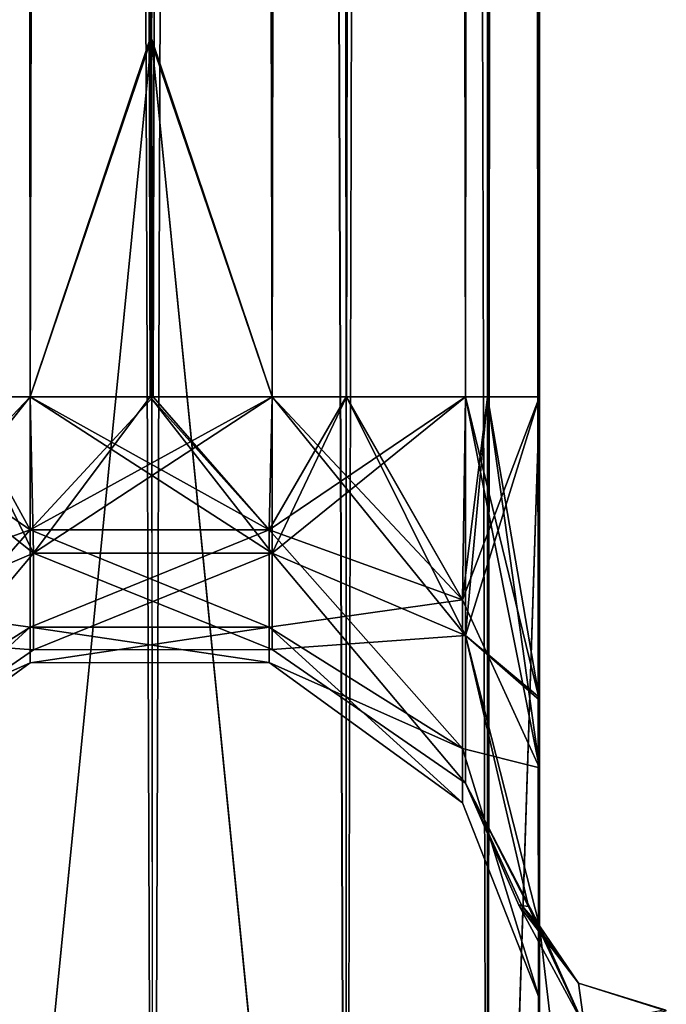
# Model space of a CAD drawing. Extents: x -23 to 700, y -1799 to -1.
# Tile 23 of 251: x 65 to 86, y -1748 to -1716. Entities that reach past the tile are written whole.
import ezdxf

# ---------------------------------------------------------------- set-up
doc = ezdxf.new("R2010")
doc.units = 0
doc.header["$LTSCALE"] = 54.754438
for name, color, linetype in [('17', 7, 'CONTINUOUS'), ('18', 7, 'CONTINUOUS'), ('19', 7, 'CONTINUOUS'), ('23', 7, 'CONTINUOUS'), ('24', 7, 'CONTINUOUS'), ('25', 7, 'CONTINUOUS'), ('27', 7, 'CONTINUOUS'), ('28', 7, 'CONTINUOUS'), ('43', 7, 'CONTINUOUS'), ('44', 7, 'CONTINUOUS'), ('48', 7, 'CONTINUOUS'), ('49', 7, 'CONTINUOUS'), ('58', 7, 'CONTINUOUS'), ('60', 7, 'CONTINUOUS'), ('9', 7, 'CONTINUOUS')]:
    doc.layers.add(name, color=color, linetype=linetype)

msp = doc.modelspace()

# ---------------------------------------------------------------- linework, layer by layer
at = {"layer": '17', "linetype": 'CONTINUOUS'}
for points in [[(62.697, -1780, 72.323), (69.05, -1780, 74), (62.697, -20, 72.323), (62.697, -1780, 72.323)], [(69.05, -1780, 74), (69, -1716.55, 74), (62.697, -20, 72.323), (69.05, -1780, 74)], [(69, -1716.55, 74), (69, -83.45, 74), (62.697, -20, 72.323), (69, -1716.55, 74)], [(65.072, -1728.15, 49.617), (62.697, -1728.15, 50.677), (65.095, -71.85, 49.609), (65.072, -1728.15, 49.617)], [(65.095, -71.85, 49.609), (62.697, -1728.15, 50.677), (62.697, -71.85, 50.677), (65.095, -71.85, 49.609)], [(69, -83.45, 49), (65.072, -1728.15, 49.617), (65.095, -71.85, 49.609), (69, -83.45, 49)], [(65.072, -1728.15, 49.617), (69, -83.45, 49), (69, -1716.55, 49), (65.072, -1728.15, 49.617)], [(69.05, -1728.15, 49), (65.072, -1728.15, 49.617), (69, -1716.55, 49), (69.05, -1728.15, 49)]]:
    msp.add_3dface(points, dxfattribs=at)
at = {"layer": '18', "linetype": 'CONTINUOUS'}
for points in [[(69, -83.45, -74), (62.697, -1780, -72.323), (69.05, -20, -74), (69, -83.45, -74)], [(69.05, -20, -74), (62.697, -1780, -72.323), (62.697, -20, -72.323), (69.05, -20, -74)], [(62.697, -1728.15, -50.677), (65.072, -1728.15, -49.617), (62.697, -71.85, -50.677), (62.697, -1728.15, -50.677)], [(65.072, -1728.15, -49.617), (65.095, -71.85, -49.609), (62.697, -71.85, -50.677), (65.072, -1728.15, -49.617)], [(65.072, -1728.15, -49.617), (69, -1716.55, -49), (65.095, -71.85, -49.609), (65.072, -1728.15, -49.617)], [(69, -1716.55, -49), (69, -83.45, -49), (65.095, -71.85, -49.609), (69, -1716.55, -49)], [(62.697, -1780, -72.323), (69, -83.45, -74), (69, -1716.55, -74), (62.697, -1780, -72.323)], [(69.05, -1780, -74), (62.697, -1780, -72.323), (69, -1716.55, -74), (69.05, -1780, -74)], [(65.072, -1728.15, -49.617), (69.05, -1728.15, -49), (69, -1716.55, -49), (65.072, -1728.15, -49.617)]]:
    msp.add_3dface(points, dxfattribs=at)
at = {"layer": '19', "linetype": 'CONTINUOUS'}
for points in [[(69.05, -1780, -74), (69, -1716.55, -74), (75.3, -20, -72.325), (69.05, -1780, -74)], [(69, -1716.55, -74), (69, -83.45, -74), (75.3, -20, -72.325), (69, -1716.55, -74)], [(75.3, -1780, -72.325), (69.05, -1780, -74), (75.3, -20, -72.325), (75.3, -1780, -72.325)], [(79.875, -1780, -67.75), (75.3, -1780, -72.325), (79.875, -20, -67.75), (79.875, -1780, -67.75)], [(79.875, -20, -67.75), (75.3, -1780, -72.325), (75.3, -20, -72.325), (79.875, -20, -67.75)], [(81.55, -20, -61.5), (81.55, -71.85, -61.5), (79.875, -1780, -67.75), (81.55, -20, -61.5)], [(81.55, -20, -61.5), (79.875, -1780, -67.75), (79.875, -20, -67.75), (81.55, -20, -61.5)], [(69, -83.45, -49), (72.905, -1728.15, -49.609), (69.05, -71.85, -49), (69, -83.45, -49)], [(69.05, -71.85, -49), (72.905, -1728.15, -49.609), (72.928, -71.85, -49.617), (69.05, -71.85, -49)], [(72.905, -1728.15, -49.609), (75.3, -1728.15, -50.675), (72.928, -71.85, -49.617), (72.905, -1728.15, -49.609)], [(72.928, -71.85, -49.617), (75.3, -1728.15, -50.675), (75.3, -71.85, -50.675), (72.928, -71.85, -49.617)], [(75.3, -1728.15, -50.675), (79.163, -1728.15, -54.153), (75.3, -71.85, -50.675), (75.3, -1728.15, -50.675)], [(75.3, -71.85, -50.675), (79.163, -1728.15, -54.153), (79.177, -71.85, -54.172), (75.3, -71.85, -50.675)], [(79.163, -1728.15, -54.153), (79.875, -1728.15, -55.25), (79.177, -71.85, -54.172), (79.163, -1728.15, -54.153)], [(79.177, -71.85, -54.172), (79.875, -1728.15, -55.25), (79.875, -71.85, -55.25), (79.177, -71.85, -54.172)], [(81.55, -71.85, -61.5), (81.55, -1728.15, -61.5), (79.875, -1780, -67.75), (81.55, -71.85, -61.5)], [(81.55, -1728.15, -61.5), (81.55, -71.85, -61.5), (79.875, -71.85, -55.25), (81.55, -1728.15, -61.5)], [(79.875, -1728.15, -55.25), (81.55, -1728.15, -61.5), (79.875, -71.85, -55.25), (79.875, -1728.15, -55.25)], [(69, -1716.55, -49), (72.905, -1728.15, -49.609), (69, -83.45, -49), (69, -1716.55, -49)], [(69.05, -1728.15, -49), (72.905, -1728.15, -49.609), (69, -1716.55, -49), (69.05, -1728.15, -49)], [(81.55, -1728.15, -61.5), (81.55, -1780, -61.5), (79.875, -1780, -67.75), (81.55, -1728.15, -61.5)]]:
    msp.add_3dface(points, dxfattribs=at)
at = {"layer": '23', "linetype": 'CONTINUOUS'}
for points in [[(69, -83.45, 74), (75.3, -1780, 72.325), (69.05, -20, 74), (69, -83.45, 74)], [(69.05, -20, 74), (75.3, -1780, 72.325), (75.3, -20, 72.325), (69.05, -20, 74)], [(75.3, -1780, 72.325), (79.875, -1780, 67.75), (75.3, -20, 72.325), (75.3, -1780, 72.325)], [(75.3, -20, 72.325), (79.875, -1780, 67.75), (79.875, -20, 67.75), (75.3, -20, 72.325)], [(81.55, -1728.15, 61.5), (81.55, -71.85, 61.5), (79.875, -20, 67.75), (81.55, -1728.15, 61.5)], [(81.55, -1780, 61.5), (81.55, -1728.15, 61.5), (79.875, -20, 67.75), (81.55, -1780, 61.5)], [(79.875, -1780, 67.75), (81.55, -1780, 61.5), (79.875, -20, 67.75), (79.875, -1780, 67.75)], [(69.05, -1728.15, 49), (69, -1716.55, 49), (72.928, -71.85, 49.617), (69.05, -1728.15, 49)], [(69, -1716.55, 49), (69, -83.45, 49), (72.928, -71.85, 49.617), (69, -1716.55, 49)], [(72.905, -1728.15, 49.609), (69.05, -1728.15, 49), (72.928, -71.85, 49.617), (72.905, -1728.15, 49.609)], [(75.3, -1728.15, 50.675), (72.905, -1728.15, 49.609), (75.3, -71.85, 50.675), (75.3, -1728.15, 50.675)], [(75.3, -71.85, 50.675), (72.905, -1728.15, 49.609), (72.928, -71.85, 49.617), (75.3, -71.85, 50.675)], [(79.163, -1728.15, 54.153), (75.3, -1728.15, 50.675), (79.177, -71.85, 54.172), (79.163, -1728.15, 54.153)], [(79.177, -71.85, 54.172), (75.3, -1728.15, 50.675), (75.3, -71.85, 50.675), (79.177, -71.85, 54.172)], [(79.875, -1728.15, 55.25), (79.163, -1728.15, 54.153), (79.875, -71.85, 55.25), (79.875, -1728.15, 55.25)], [(79.875, -71.85, 55.25), (79.163, -1728.15, 54.153), (79.177, -71.85, 54.172), (79.875, -71.85, 55.25)], [(81.55, -71.85, 61.5), (81.55, -1728.15, 61.5), (79.875, -1728.15, 55.25), (81.55, -71.85, 61.5)], [(81.55, -71.85, 61.5), (79.875, -1728.15, 55.25), (79.875, -71.85, 55.25), (81.55, -71.85, 61.5)], [(69, -1716.55, 74), (75.3, -1780, 72.325), (69, -83.45, 74), (69, -1716.55, 74)], [(69.05, -1780, 74), (75.3, -1780, 72.325), (69, -1716.55, 74), (69.05, -1780, 74)]]:
    msp.add_3dface(points, dxfattribs=at)
at = {"layer": '24', "linetype": 'CONTINUOUS'}
for points in [[(65.095, -71.85, -32.391), (62.7, -1728.15, -31.325), (62.697, -71.85, -31.323), (65.095, -71.85, -32.391)], [(62.7, -1728.15, -9.675), (65.072, -1728.15, -8.617), (62.7, -71.85, -9.675), (62.7, -1728.15, -9.675)], [(65.072, -1728.15, -8.617), (65.095, -71.85, -8.609), (62.7, -71.85, -9.675), (65.072, -1728.15, -8.617)], [(65.072, -1728.15, -32.383), (62.7, -1728.15, -31.325), (65.095, -71.85, -32.391), (65.072, -1728.15, -32.383)], [(65.072, -1728.15, -8.617), (68.95, -1728.15, -8), (65.095, -71.85, -8.609), (65.072, -1728.15, -8.617)], [(65.072, -1728.15, -32.383), (65.095, -71.85, -32.391), (68.95, -1716.55, -33), (65.072, -1728.15, -32.383)], [(68.95, -1728.15, -8), (68.95, -1716.55, -8), (65.095, -71.85, -8.609), (68.95, -1728.15, -8)], [(65.095, -71.85, -32.391), (69, -83.45, -33), (68.95, -1716.55, -33), (65.095, -71.85, -32.391)], [(68.95, -1716.55, -8), (68.95, -83.45, -8), (65.095, -71.85, -8.609), (68.95, -1716.55, -8)], [(68.95, -1728.15, -33), (65.072, -1728.15, -32.383), (68.95, -1716.55, -33), (68.95, -1728.15, -33)]]:
    msp.add_3dface(points, dxfattribs=at)
at = {"layer": '25', "linetype": 'CONTINUOUS'}
for points in [[(62.697, -1728.15, 31.323), (65.072, -1728.15, 32.383), (62.7, -71.85, 31.325), (62.697, -1728.15, 31.323)], [(65.072, -1728.15, 8.617), (62.7, -1728.15, 9.675), (65.095, -71.85, 8.609), (65.072, -1728.15, 8.617)], [(62.7, -1728.15, 9.675), (62.7, -71.85, 9.675), (65.095, -71.85, 8.609), (62.7, -1728.15, 9.675)], [(65.072, -1728.15, 32.383), (65.095, -71.85, 32.391), (62.7, -71.85, 31.325), (65.072, -1728.15, 32.383)], [(68.95, -83.45, 8), (65.072, -1728.15, 8.617), (68.95, -71.85, 8), (68.95, -83.45, 8)], [(68.95, -71.85, 8), (65.072, -1728.15, 8.617), (65.095, -71.85, 8.609), (68.95, -71.85, 8)], [(65.072, -1728.15, 32.383), (68.95, -83.45, 33), (65.095, -71.85, 32.391), (65.072, -1728.15, 32.383)], [(65.072, -1728.15, 8.617), (68.95, -83.45, 8), (68.95, -1716.55, 8), (65.072, -1728.15, 8.617)], [(65.072, -1728.15, 32.383), (69, -1716.55, 33), (68.95, -83.45, 33), (65.072, -1728.15, 32.383)], [(68.95, -1728.15, 8), (65.072, -1728.15, 8.617), (68.95, -1716.55, 8), (68.95, -1728.15, 8)], [(65.072, -1728.15, 32.383), (69.05, -1728.15, 33), (69, -1716.55, 33), (65.072, -1728.15, 32.383)]]:
    msp.add_3dface(points, dxfattribs=at)
at = {"layer": '27', "linetype": 'CONTINUOUS'}
for points in [[(68.95, -83.45, -8), (72.905, -1728.15, -8.609), (72.928, -71.85, -8.617), (68.95, -83.45, -8)], [(72.928, -71.85, -32.383), (72.905, -1728.15, -32.391), (69, -83.45, -33), (72.928, -71.85, -32.383)], [(72.905, -1728.15, -8.609), (75.303, -1728.15, -9.677), (72.928, -71.85, -8.617), (72.905, -1728.15, -8.609)], [(75.303, -1728.15, -31.323), (72.905, -1728.15, -32.391), (75.3, -71.85, -31.325), (75.303, -1728.15, -31.323)], [(72.905, -1728.15, -32.391), (72.928, -71.85, -32.383), (75.3, -71.85, -31.325), (72.905, -1728.15, -32.391)], [(72.928, -71.85, -8.617), (75.303, -1728.15, -9.677), (75.303, -71.85, -9.677), (72.928, -71.85, -8.617)], [(79.177, -71.85, -27.828), (75.303, -1728.15, -31.323), (75.3, -71.85, -31.325), (79.177, -71.85, -27.828)], [(75.303, -1728.15, -9.677), (79.163, -1728.15, -13.153), (75.303, -71.85, -9.677), (75.303, -1728.15, -9.677)], [(75.303, -71.85, -9.677), (79.163, -1728.15, -13.153), (79.177, -71.85, -13.172), (75.303, -71.85, -9.677)], [(79.163, -1728.15, -27.847), (75.303, -1728.15, -31.323), (79.177, -71.85, -27.828), (79.163, -1728.15, -27.847)], [(79.163, -1728.15, -13.153), (79.875, -1728.15, -14.25), (79.177, -71.85, -13.172), (79.163, -1728.15, -13.153)], [(79.875, -1728.15, -26.75), (79.163, -1728.15, -27.847), (79.875, -71.85, -26.75), (79.875, -1728.15, -26.75)], [(79.163, -1728.15, -27.847), (79.177, -71.85, -27.828), (79.875, -71.85, -26.75), (79.163, -1728.15, -27.847)], [(79.177, -71.85, -13.172), (79.875, -1728.15, -14.25), (79.875, -71.85, -14.25), (79.177, -71.85, -13.172)], [(81.55, -71.85, -20.5), (81.55, -1728.15, -20.5), (79.875, -1728.15, -26.75), (81.55, -71.85, -20.5)], [(81.55, -1728.15, -20.5), (81.55, -71.85, -20.5), (79.875, -71.85, -14.25), (81.55, -1728.15, -20.5)], [(81.55, -71.85, -20.5), (79.875, -1728.15, -26.75), (79.875, -71.85, -26.75), (81.55, -71.85, -20.5)], [(79.875, -1728.15, -14.25), (81.55, -1728.15, -20.5), (79.875, -71.85, -14.25), (79.875, -1728.15, -14.25)], [(68.95, -1716.55, -8), (72.905, -1728.15, -8.609), (68.95, -83.45, -8), (68.95, -1716.55, -8)], [(69, -83.45, -33), (72.905, -1728.15, -32.391), (68.95, -1716.55, -33), (69, -83.45, -33)], [(68.95, -1728.15, -8), (72.905, -1728.15, -8.609), (68.95, -1716.55, -8), (68.95, -1728.15, -8)], [(72.905, -1728.15, -32.391), (68.95, -1728.15, -33), (68.95, -1716.55, -33), (72.905, -1728.15, -32.391)]]:
    msp.add_3dface(points, dxfattribs=at)
at = {"layer": '28', "linetype": 'CONTINUOUS'}
for points in [[(72.905, -1728.15, 8.609), (68.95, -1716.55, 8), (72.928, -71.85, 8.617), (72.905, -1728.15, 8.609)], [(68.95, -1716.55, 8), (68.95, -83.45, 8), (72.928, -71.85, 8.617), (68.95, -1716.55, 8)], [(68.95, -83.45, 33), (69, -1716.55, 33), (72.928, -71.85, 32.383), (68.95, -83.45, 33)], [(69, -1716.55, 33), (72.905, -1728.15, 32.391), (72.928, -71.85, 32.383), (69, -1716.55, 33)], [(75.303, -1728.15, 9.677), (72.905, -1728.15, 8.609), (75.303, -71.85, 9.677), (75.303, -1728.15, 9.677)], [(75.303, -71.85, 9.677), (72.905, -1728.15, 8.609), (72.928, -71.85, 8.617), (75.303, -71.85, 9.677)], [(72.905, -1728.15, 32.391), (75.3, -1728.15, 31.325), (72.928, -71.85, 32.383), (72.905, -1728.15, 32.391)], [(72.928, -71.85, 32.383), (75.3, -1728.15, 31.325), (75.303, -71.85, 31.323), (72.928, -71.85, 32.383)], [(75.3, -1728.15, 31.325), (79.163, -1728.15, 27.847), (75.303, -71.85, 31.323), (75.3, -1728.15, 31.325)], [(79.163, -1728.15, 13.153), (75.303, -1728.15, 9.677), (79.177, -71.85, 13.172), (79.163, -1728.15, 13.153)], [(79.177, -71.85, 13.172), (75.303, -1728.15, 9.677), (75.303, -71.85, 9.677), (79.177, -71.85, 13.172)], [(75.303, -71.85, 31.323), (79.163, -1728.15, 27.847), (79.177, -71.85, 27.828), (75.303, -71.85, 31.323)], [(79.875, -1728.15, 14.25), (79.163, -1728.15, 13.153), (79.875, -71.85, 14.25), (79.875, -1728.15, 14.25)], [(79.875, -71.85, 14.25), (79.163, -1728.15, 13.153), (79.177, -71.85, 13.172), (79.875, -71.85, 14.25)], [(79.163, -1728.15, 27.847), (79.875, -1728.15, 26.75), (79.177, -71.85, 27.828), (79.163, -1728.15, 27.847)], [(79.177, -71.85, 27.828), (79.875, -1728.15, 26.75), (79.875, -71.85, 26.75), (79.177, -71.85, 27.828)], [(81.55, -71.85, 20.5), (81.55, -1728.15, 20.5), (79.875, -1728.15, 14.25), (81.55, -71.85, 20.5)], [(81.55, -1728.15, 20.5), (81.55, -71.85, 20.5), (79.875, -71.85, 26.75), (81.55, -1728.15, 20.5)], [(81.55, -71.85, 20.5), (79.875, -1728.15, 14.25), (79.875, -71.85, 14.25), (81.55, -71.85, 20.5)], [(79.875, -1728.15, 26.75), (81.55, -1728.15, 20.5), (79.875, -71.85, 26.75), (79.875, -1728.15, 26.75)], [(72.905, -1728.15, 8.609), (68.95, -1728.15, 8), (68.95, -1716.55, 8), (72.905, -1728.15, 8.609)], [(69.05, -1728.15, 33), (72.905, -1728.15, 32.391), (69, -1716.55, 33), (69.05, -1728.15, 33)]]:
    msp.add_3dface(points, dxfattribs=at)
at = {"layer": '43', "linetype": 'CONTINUOUS'}
for points in [[(62.697, -1728.15, 31.323), (58.823, -1734.736, 29.593), (65.072, -1728.15, 32.383), (62.697, -1728.15, 31.323)], [(65.072, -1728.15, 32.383), (58.823, -1734.736, 29.593), (65.072, -1732.458, 33.538), (65.072, -1728.15, 32.383)], [(58.823, -1734.736, 52.407), (58.823, -1728.15, 54.172), (65.072, -1732.458, 48.462), (58.823, -1734.736, 52.407)], [(65.072, -1732.458, 48.462), (58.823, -1728.15, 54.172), (62.697, -1728.15, 50.677), (65.072, -1732.458, 48.462)], [(65.072, -1728.15, 49.617), (65.072, -1732.458, 48.462), (62.697, -1728.15, 50.677), (65.072, -1728.15, 49.617)], [(65.072, -1728.15, 32.383), (65.072, -1732.458, 33.538), (69.05, -1728.15, 33), (65.072, -1728.15, 32.383)], [(69.05, -1728.15, 33), (65.072, -1732.458, 33.538), (72.905, -1728.15, 32.391), (69.05, -1728.15, 33)], [(72.905, -1728.15, 32.391), (65.072, -1732.458, 33.538), (72.805, -1732.455, 33.544), (72.905, -1728.15, 32.391)], [(65.072, -1732.458, 48.462), (65.072, -1728.15, 49.617), (72.805, -1732.455, 48.456), (65.072, -1732.458, 48.462)], [(72.805, -1732.455, 48.456), (65.072, -1728.15, 49.617), (69.05, -1728.15, 49), (72.805, -1732.455, 48.456)], [(72.905, -1728.15, 49.609), (72.805, -1732.455, 48.456), (69.05, -1728.15, 49), (72.905, -1728.15, 49.609)], [(72.905, -1728.15, 32.391), (72.805, -1732.455, 33.544), (75.3, -1728.15, 31.325), (72.905, -1728.15, 32.391)], [(72.805, -1732.455, 33.544), (79.063, -1734.726, 29.609), (79.163, -1728.15, 27.847), (72.805, -1732.455, 33.544)], [(72.805, -1732.455, 33.544), (79.163, -1728.15, 27.847), (75.3, -1728.15, 31.325), (72.805, -1732.455, 33.544)], [(72.805, -1732.455, 48.456), (72.905, -1728.15, 49.609), (79.063, -1734.726, 52.391), (72.805, -1732.455, 48.456)], [(79.063, -1734.726, 52.391), (72.905, -1728.15, 49.609), (75.3, -1728.15, 50.675), (79.063, -1734.726, 52.391)], [(79.163, -1728.15, 54.153), (79.063, -1734.726, 52.391), (75.3, -1728.15, 50.675), (79.163, -1728.15, 54.153)], [(79.163, -1728.15, 54.153), (81.55, -1740.161, 57.613), (79.063, -1734.726, 52.391), (79.163, -1728.15, 54.153)], [(81.55, -1740.164, 24.39), (81.55, -1728.15, 20.5), (79.063, -1734.726, 29.609), (81.55, -1740.164, 24.39)], [(79.063, -1734.726, 29.609), (81.55, -1728.15, 20.5), (79.875, -1728.15, 26.75), (79.063, -1734.726, 29.609)], [(79.163, -1728.15, 27.847), (79.063, -1734.726, 29.609), (79.875, -1728.15, 26.75), (79.163, -1728.15, 27.847)], [(79.875, -1728.15, 55.25), (81.55, -1740.161, 57.613), (79.163, -1728.15, 54.153), (79.875, -1728.15, 55.25)], [(81.55, -1728.15, 61.5), (81.55, -1740.161, 57.613), (79.875, -1728.15, 55.25), (81.55, -1728.15, 61.5)], [(58.823, -1734.736, 29.593), (58.823, -1739.557, 34.414), (65.072, -1732.458, 33.538), (58.823, -1734.736, 29.593)], [(65.072, -1732.458, 33.538), (58.823, -1739.557, 34.414), (65.072, -1735.612, 36.692), (65.072, -1732.458, 33.538)], [(65.072, -1735.612, 45.308), (58.823, -1734.736, 52.407), (65.072, -1732.458, 48.462), (65.072, -1735.612, 45.308)], [(65.072, -1732.458, 33.538), (65.072, -1735.612, 36.692), (72.805, -1732.455, 33.544), (65.072, -1732.458, 33.538)], [(72.805, -1732.455, 33.544), (65.072, -1735.612, 36.692), (72.805, -1735.606, 36.695), (72.805, -1732.455, 33.544)], [(72.805, -1735.606, 45.305), (65.072, -1732.458, 48.462), (72.805, -1732.455, 48.456), (72.805, -1735.606, 45.305)], [(65.072, -1735.612, 45.308), (65.072, -1732.458, 48.462), (72.805, -1735.606, 45.305), (65.072, -1735.612, 45.308)], [(72.805, -1732.455, 33.544), (72.805, -1735.606, 36.695), (79.063, -1734.726, 29.609), (72.805, -1732.455, 33.544)], [(72.805, -1735.606, 45.305), (72.805, -1732.455, 48.456), (79.063, -1739.541, 47.576), (72.805, -1735.606, 45.305)], [(72.805, -1732.455, 48.456), (79.063, -1734.726, 52.391), (79.063, -1739.541, 47.576), (72.805, -1732.455, 48.456)], [(58.823, -1739.557, 47.586), (58.823, -1734.736, 52.407), (65.072, -1735.612, 45.308), (58.823, -1739.557, 47.586)], [(72.805, -1735.606, 36.695), (79.063, -1739.541, 34.424), (79.063, -1734.726, 29.609), (72.805, -1735.606, 36.695)], [(79.063, -1734.726, 52.391), (81.55, -1740.161, 57.613), (79.063, -1739.541, 47.576), (79.063, -1734.726, 52.391)], [(79.063, -1739.541, 34.424), (81.55, -1740.164, 24.39), (79.063, -1734.726, 29.609), (79.063, -1739.541, 34.424)], [(58.823, -1739.557, 34.414), (58.823, -1741.322, 41), (65.072, -1735.612, 36.692), (58.823, -1739.557, 34.414)], [(65.072, -1735.612, 36.692), (58.823, -1741.322, 41), (65.072, -1736.767, 41), (65.072, -1735.612, 36.692)], [(65.072, -1736.767, 41), (58.823, -1739.557, 47.586), (65.072, -1735.612, 45.308), (65.072, -1736.767, 41)], [(65.072, -1735.612, 36.692), (65.072, -1736.767, 41), (72.805, -1735.606, 36.695), (65.072, -1735.612, 36.692)], [(72.805, -1735.606, 36.695), (65.072, -1736.767, 41), (72.805, -1736.759, 41), (72.805, -1735.606, 36.695)], [(72.805, -1736.759, 41), (65.072, -1735.612, 45.308), (72.805, -1735.606, 45.305), (72.805, -1736.759, 41)], [(65.072, -1736.767, 41), (65.072, -1735.612, 45.308), (72.805, -1736.759, 41), (65.072, -1736.767, 41)], [(72.805, -1735.606, 36.695), (72.805, -1736.759, 41), (79.063, -1739.541, 34.424), (72.805, -1735.606, 36.695)], [(72.805, -1736.759, 41), (72.805, -1735.606, 45.305), (79.063, -1741.303, 41), (72.805, -1736.759, 41)], [(72.805, -1735.606, 45.305), (79.063, -1739.541, 47.576), (79.063, -1741.303, 41), (72.805, -1735.606, 45.305)], [(58.823, -1741.322, 41), (58.823, -1739.557, 47.586), (65.072, -1736.767, 41), (58.823, -1741.322, 41)], [(72.805, -1736.759, 41), (79.063, -1741.303, 41), (79.063, -1739.541, 34.424), (72.805, -1736.759, 41)], [(81.55, -1740.161, 57.613), (81.55, -1747.641, 47.352), (79.063, -1739.541, 47.576), (81.55, -1740.161, 57.613)], [(79.063, -1739.541, 47.576), (81.55, -1747.641, 47.352), (79.063, -1741.303, 41), (79.063, -1739.541, 47.576)], [(81.55, -1747.642, 34.652), (81.55, -1740.164, 24.39), (79.063, -1739.541, 34.424), (81.55, -1747.642, 34.652)], [(79.063, -1741.303, 41), (81.55, -1747.642, 34.652), (79.063, -1739.541, 34.424), (79.063, -1741.303, 41)], [(81.55, -1747.641, 47.352), (81.55, -1747.642, 34.652), (79.063, -1741.303, 41), (81.55, -1747.641, 47.352)]]:
    msp.add_3dface(points, dxfattribs=at)
at = {"layer": '44', "linetype": 'CONTINUOUS'}
for points in [[(62.697, -1728.15, -50.677), (58.823, -1734.736, -52.407), (65.072, -1728.15, -49.617), (62.697, -1728.15, -50.677)], [(65.072, -1728.15, -49.617), (58.823, -1734.736, -52.407), (65.072, -1732.458, -48.462), (65.072, -1728.15, -49.617)], [(58.823, -1734.736, -29.593), (58.823, -1728.15, -27.828), (65.072, -1732.458, -33.538), (58.823, -1734.736, -29.593)], [(65.072, -1732.458, -33.538), (58.823, -1728.15, -27.828), (62.7, -1728.15, -31.325), (65.072, -1732.458, -33.538)], [(65.072, -1728.15, -32.383), (65.072, -1732.458, -33.538), (62.7, -1728.15, -31.325), (65.072, -1728.15, -32.383)], [(65.072, -1728.15, -49.617), (65.072, -1732.458, -48.462), (69.05, -1728.15, -49), (65.072, -1728.15, -49.617)], [(69.05, -1728.15, -49), (65.072, -1732.458, -48.462), (72.905, -1728.15, -49.609), (69.05, -1728.15, -49)], [(72.905, -1728.15, -49.609), (65.072, -1732.458, -48.462), (72.805, -1732.455, -48.456), (72.905, -1728.15, -49.609)], [(65.072, -1732.458, -33.538), (65.072, -1728.15, -32.383), (72.805, -1732.455, -33.544), (65.072, -1732.458, -33.538)], [(72.805, -1732.455, -33.544), (65.072, -1728.15, -32.383), (68.95, -1728.15, -33), (72.805, -1732.455, -33.544)], [(72.905, -1728.15, -32.391), (72.805, -1732.455, -33.544), (68.95, -1728.15, -33), (72.905, -1728.15, -32.391)], [(72.905, -1728.15, -49.609), (72.805, -1732.455, -48.456), (75.3, -1728.15, -50.675), (72.905, -1728.15, -49.609)], [(72.805, -1732.455, -48.456), (79.063, -1734.726, -52.391), (79.163, -1728.15, -54.153), (72.805, -1732.455, -48.456)], [(72.805, -1732.455, -48.456), (79.163, -1728.15, -54.153), (75.3, -1728.15, -50.675), (72.805, -1732.455, -48.456)], [(72.805, -1732.455, -33.544), (72.905, -1728.15, -32.391), (79.063, -1734.726, -29.609), (72.805, -1732.455, -33.544)], [(79.063, -1734.726, -29.609), (72.905, -1728.15, -32.391), (75.303, -1728.15, -31.323), (79.063, -1734.726, -29.609)], [(79.163, -1728.15, -27.847), (79.063, -1734.726, -29.609), (75.303, -1728.15, -31.323), (79.163, -1728.15, -27.847)], [(79.163, -1728.15, -27.847), (81.55, -1740.161, -24.387), (79.063, -1734.726, -29.609), (79.163, -1728.15, -27.847)], [(81.55, -1740.164, -57.61), (81.55, -1728.15, -61.5), (79.063, -1734.726, -52.391), (81.55, -1740.164, -57.61)], [(79.063, -1734.726, -52.391), (81.55, -1728.15, -61.5), (79.875, -1728.15, -55.25), (79.063, -1734.726, -52.391)], [(79.163, -1728.15, -54.153), (79.063, -1734.726, -52.391), (79.875, -1728.15, -55.25), (79.163, -1728.15, -54.153)], [(79.875, -1728.15, -26.75), (81.55, -1740.161, -24.387), (79.163, -1728.15, -27.847), (79.875, -1728.15, -26.75)], [(81.55, -1728.15, -20.5), (81.55, -1740.161, -24.387), (79.875, -1728.15, -26.75), (81.55, -1728.15, -20.5)], [(58.823, -1734.736, -52.407), (58.823, -1739.557, -47.586), (65.072, -1732.458, -48.462), (58.823, -1734.736, -52.407)], [(65.072, -1732.458, -48.462), (58.823, -1739.557, -47.586), (65.072, -1735.612, -45.308), (65.072, -1732.458, -48.462)], [(65.072, -1735.612, -36.692), (58.823, -1734.736, -29.593), (65.072, -1732.458, -33.538), (65.072, -1735.612, -36.692)], [(65.072, -1732.458, -48.462), (65.072, -1735.612, -45.308), (72.805, -1732.455, -48.456), (65.072, -1732.458, -48.462)], [(72.805, -1732.455, -48.456), (65.072, -1735.612, -45.308), (72.805, -1735.606, -45.305), (72.805, -1732.455, -48.456)], [(72.805, -1735.606, -36.695), (65.072, -1732.458, -33.538), (72.805, -1732.455, -33.544), (72.805, -1735.606, -36.695)], [(65.072, -1735.612, -36.692), (65.072, -1732.458, -33.538), (72.805, -1735.606, -36.695), (65.072, -1735.612, -36.692)], [(72.805, -1732.455, -48.456), (72.805, -1735.606, -45.305), (79.063, -1734.726, -52.391), (72.805, -1732.455, -48.456)], [(72.805, -1735.606, -36.695), (72.805, -1732.455, -33.544), (79.063, -1739.541, -34.424), (72.805, -1735.606, -36.695)], [(72.805, -1732.455, -33.544), (79.063, -1734.726, -29.609), (79.063, -1739.541, -34.424), (72.805, -1732.455, -33.544)], [(58.823, -1739.557, -34.414), (58.823, -1734.736, -29.593), (65.072, -1735.612, -36.692), (58.823, -1739.557, -34.414)], [(72.805, -1735.606, -45.305), (79.063, -1739.541, -47.576), (79.063, -1734.726, -52.391), (72.805, -1735.606, -45.305)], [(79.063, -1734.726, -29.609), (81.55, -1740.161, -24.387), (79.063, -1739.541, -34.424), (79.063, -1734.726, -29.609)], [(79.063, -1739.541, -47.576), (81.55, -1740.164, -57.61), (79.063, -1734.726, -52.391), (79.063, -1739.541, -47.576)], [(58.823, -1739.557, -47.586), (58.823, -1741.322, -41), (65.072, -1735.612, -45.308), (58.823, -1739.557, -47.586)], [(65.072, -1735.612, -45.308), (58.823, -1741.322, -41), (65.072, -1736.767, -41), (65.072, -1735.612, -45.308)], [(65.072, -1736.767, -41), (58.823, -1739.557, -34.414), (65.072, -1735.612, -36.692), (65.072, -1736.767, -41)], [(65.072, -1735.612, -45.308), (65.072, -1736.767, -41), (72.805, -1735.606, -45.305), (65.072, -1735.612, -45.308)], [(72.805, -1735.606, -45.305), (65.072, -1736.767, -41), (72.805, -1736.759, -41), (72.805, -1735.606, -45.305)], [(72.805, -1736.759, -41), (65.072, -1735.612, -36.692), (72.805, -1735.606, -36.695), (72.805, -1736.759, -41)], [(65.072, -1736.767, -41), (65.072, -1735.612, -36.692), (72.805, -1736.759, -41), (65.072, -1736.767, -41)], [(72.805, -1735.606, -45.305), (72.805, -1736.759, -41), (79.063, -1739.541, -47.576), (72.805, -1735.606, -45.305)], [(72.805, -1736.759, -41), (72.805, -1735.606, -36.695), (79.063, -1741.303, -41), (72.805, -1736.759, -41)], [(72.805, -1735.606, -36.695), (79.063, -1739.541, -34.424), (79.063, -1741.303, -41), (72.805, -1735.606, -36.695)], [(58.823, -1741.322, -41), (58.823, -1739.557, -34.414), (65.072, -1736.767, -41), (58.823, -1741.322, -41)], [(72.805, -1736.759, -41), (79.063, -1741.303, -41), (79.063, -1739.541, -47.576), (72.805, -1736.759, -41)], [(81.55, -1740.161, -24.387), (81.55, -1747.641, -34.648), (79.063, -1739.541, -34.424), (81.55, -1740.161, -24.387)], [(79.063, -1739.541, -34.424), (81.55, -1747.641, -34.648), (79.063, -1741.303, -41), (79.063, -1739.541, -34.424)], [(81.55, -1747.642, -47.348), (81.55, -1740.164, -57.61), (79.063, -1739.541, -47.576), (81.55, -1747.642, -47.348)], [(79.063, -1741.303, -41), (81.55, -1747.642, -47.348), (79.063, -1739.541, -47.576), (79.063, -1741.303, -41)], [(81.55, -1747.641, -34.648), (81.55, -1747.642, -47.348), (79.063, -1741.303, -41), (81.55, -1747.641, -34.648)]]:
    msp.add_3dface(points, dxfattribs=at)
at = {"layer": '48', "linetype": 'CONTINUOUS'}
msp.add_3dface([(81.55, -1745.277, 11.265), (81.55, -1755.718, 23.998), (83.016, -1748.537, 9.891), (81.55, -1745.277, 11.265)], dxfattribs=at)
at = {"layer": '49', "linetype": 'CONTINUOUS'}
for points in [[(81.55, -1755.718, -23.998), (81.55, -1745.277, -11.265), (83.007, -1757.76, -21.119), (81.55, -1755.718, -23.998)], [(81.55, -1745.277, -11.265), (83.016, -1748.537, -9.891), (83.007, -1757.76, -21.119), (81.55, -1745.277, -11.265)]]:
    msp.add_3dface(points, dxfattribs=at)
at = {"layer": '58', "linetype": 'CONTINUOUS'}
for points in [[(58.923, -1735.892, 10.656), (58.823, -1728.15, 13.172), (65.172, -1733.215, 6.971), (58.923, -1735.892, 10.656)], [(65.172, -1733.215, 6.971), (58.823, -1728.15, 13.172), (62.7, -1728.15, 9.675), (65.172, -1733.215, 6.971)], [(62.7, -1728.15, -9.675), (58.923, -1735.892, -10.656), (65.072, -1728.15, -8.617), (62.7, -1728.15, -9.675)], [(65.072, -1728.15, -8.617), (58.923, -1735.892, -10.656), (65.172, -1733.215, -6.971), (65.072, -1728.15, -8.617)], [(65.072, -1728.15, 8.617), (65.172, -1733.215, 6.971), (62.7, -1728.15, 9.675), (65.072, -1728.15, 8.617)], [(65.072, -1728.15, -8.617), (65.172, -1733.215, -6.971), (68.95, -1728.15, -8), (65.072, -1728.15, -8.617)], [(65.172, -1733.215, 6.971), (65.072, -1728.15, 8.617), (72.905, -1733.21, 6.965), (65.172, -1733.215, 6.971)], [(72.905, -1733.21, 6.965), (65.072, -1728.15, 8.617), (68.95, -1728.15, 8), (72.905, -1733.21, 6.965)], [(68.95, -1728.15, -8), (65.172, -1733.215, -6.971), (72.905, -1728.15, -8.609), (68.95, -1728.15, -8)], [(72.905, -1728.15, -8.609), (65.172, -1733.215, -6.971), (72.905, -1733.21, -6.965), (72.905, -1728.15, -8.609)], [(72.905, -1728.15, 8.609), (72.905, -1733.21, 6.965), (68.95, -1728.15, 8), (72.905, -1728.15, 8.609)], [(72.905, -1728.15, -8.609), (72.905, -1733.21, -6.965), (75.303, -1728.15, -9.677), (72.905, -1728.15, -8.609)], [(72.905, -1733.21, -6.965), (79.163, -1735.881, -10.641), (79.163, -1728.15, -13.153), (72.905, -1733.21, -6.965)], [(72.905, -1733.21, -6.965), (79.163, -1728.15, -13.153), (75.303, -1728.15, -9.677), (72.905, -1733.21, -6.965)], [(72.905, -1733.21, 6.965), (72.905, -1728.15, 8.609), (79.163, -1735.881, 10.641), (72.905, -1733.21, 6.965)], [(79.163, -1735.881, 10.641), (72.905, -1728.15, 8.609), (75.303, -1728.15, 9.677), (79.163, -1735.881, 10.641)], [(79.163, -1728.15, 13.153), (79.163, -1735.881, 10.641), (75.303, -1728.15, 9.677), (79.163, -1728.15, 13.153)], [(81.55, -1737.888, -18.039), (81.55, -1728.15, -20.5), (79.163, -1735.881, -10.641), (81.55, -1737.888, -18.039)], [(79.163, -1735.881, -10.641), (81.55, -1728.15, -20.5), (79.875, -1728.15, -14.25), (79.163, -1735.881, -10.641)], [(79.875, -1728.15, 14.25), (81.55, -1737.976, 17.992), (79.163, -1728.15, 13.153), (79.875, -1728.15, 14.25)], [(79.163, -1728.15, 13.153), (81.55, -1737.976, 17.992), (79.163, -1735.881, 10.641), (79.163, -1728.15, 13.153)], [(79.163, -1728.15, -13.153), (79.163, -1735.881, -10.641), (79.875, -1728.15, -14.25), (79.163, -1728.15, -13.153)], [(81.55, -1728.15, 20.5), (81.55, -1737.976, 17.992), (79.875, -1728.15, 14.25), (81.55, -1728.15, 20.5)], [(58.923, -1735.892, -10.656), (58.923, -1740.677, -4.07), (65.172, -1733.215, -6.971), (58.923, -1735.892, -10.656)], [(65.172, -1733.215, -6.971), (58.923, -1740.677, -4.07), (65.172, -1736.345, -2.663), (65.172, -1733.215, -6.971)], [(65.172, -1736.345, 2.663), (58.923, -1735.892, 10.656), (65.172, -1733.215, 6.971), (65.172, -1736.345, 2.663)], [(65.172, -1733.215, -6.971), (65.172, -1736.345, -2.663), (72.905, -1733.21, -6.965), (65.172, -1733.215, -6.971)], [(72.905, -1733.21, -6.965), (65.172, -1736.345, -2.663), (72.905, -1736.338, -2.66), (72.905, -1733.21, -6.965)], [(72.905, -1736.338, 2.66), (65.172, -1733.215, 6.971), (72.905, -1733.21, 6.965), (72.905, -1736.338, 2.66)], [(65.172, -1736.345, 2.663), (65.172, -1733.215, 6.971), (72.905, -1736.338, 2.66), (65.172, -1736.345, 2.663)], [(72.905, -1733.21, -6.965), (72.905, -1736.338, -2.66), (79.163, -1735.881, -10.641), (72.905, -1733.21, -6.965)], [(72.905, -1736.338, 2.66), (72.905, -1733.21, 6.965), (79.163, -1740.659, 4.064), (72.905, -1736.338, 2.66)], [(72.905, -1733.21, 6.965), (79.163, -1735.881, 10.641), (79.163, -1740.659, 4.064), (72.905, -1733.21, 6.965)], [(58.923, -1740.677, 4.07), (58.923, -1735.892, 10.656), (65.172, -1736.345, 2.663), (58.923, -1740.677, 4.07)], [(72.905, -1736.338, -2.66), (79.163, -1740.659, -4.064), (79.163, -1735.881, -10.641), (72.905, -1736.338, -2.66)], [(81.55, -1745.277, -11.265), (81.55, -1737.888, -18.039), (79.163, -1735.881, -10.641), (81.55, -1745.277, -11.265)], [(79.163, -1740.659, -4.064), (81.55, -1745.277, -11.265), (79.163, -1735.881, -10.641), (79.163, -1740.659, -4.064)], [(81.55, -1737.976, 17.992), (81.55, -1745.277, 11.265), (79.163, -1735.881, 10.641), (81.55, -1737.976, 17.992)], [(81.55, -1745.277, 11.265), (81.201, -1744.652, 6.021), (79.163, -1735.881, 10.641), (81.55, -1745.277, 11.265)], [(79.163, -1735.881, 10.641), (81.201, -1744.652, 6.021), (79.163, -1740.659, 4.064), (79.163, -1735.881, 10.641)], [(58.923, -1740.677, -4.07), (58.923, -1740.677, 4.07), (65.172, -1736.345, -2.663), (58.923, -1740.677, -4.07)], [(65.172, -1736.345, -2.663), (58.923, -1740.677, 4.07), (65.172, -1736.345, 2.663), (65.172, -1736.345, -2.663)], [(65.172, -1736.345, -2.663), (65.172, -1736.345, 2.663), (72.905, -1736.338, -2.66), (65.172, -1736.345, -2.663)], [(72.905, -1736.338, -2.66), (65.172, -1736.345, 2.663), (72.905, -1736.338, 2.66), (72.905, -1736.338, -2.66)], [(72.905, -1736.338, -2.66), (72.905, -1736.338, 2.66), (79.163, -1740.659, -4.064), (72.905, -1736.338, -2.66)], [(72.905, -1736.338, 2.66), (79.163, -1740.659, 4.064), (79.163, -1740.659, -4.064), (72.905, -1736.338, 2.66)], [(80.974, -1744.61, -3.089), (81.55, -1745.277, -11.265), (79.163, -1740.659, -4.064), (80.974, -1744.61, -3.089)], [(80.881, -1744.615, 0.102), (80.974, -1744.61, -3.089), (79.163, -1740.659, 4.064), (80.881, -1744.615, 0.102)], [(79.163, -1740.659, 4.064), (80.974, -1744.61, -3.089), (79.163, -1740.659, -4.064), (79.163, -1740.659, 4.064)], [(81.201, -1744.652, 6.021), (80.881, -1744.615, 0.102), (79.163, -1740.659, 4.064), (81.201, -1744.652, 6.021)]]:
    msp.add_3dface(points, dxfattribs=at)
at = {"layer": '60', "linetype": 'CONTINUOUS'}
for points in [[(80.974, -1744.61, -3.089), (80.881, -1744.615, 0.102), (82.812, -1747.141, 0.001), (80.974, -1744.61, -3.089)], [(80.881, -1744.615, 0.102), (81.201, -1744.652, 6.021), (83.016, -1748.537, 9.891), (80.881, -1744.615, 0.102)], [(82.812, -1747.141, 0.001), (80.881, -1744.615, 0.102), (83.016, -1748.537, 9.891), (82.812, -1747.141, 0.001)], [(81.55, -1745.277, -11.265), (80.974, -1744.61, -3.089), (82.812, -1747.141, 0.001), (81.55, -1745.277, -11.265)], [(81.201, -1744.652, 6.021), (81.55, -1745.277, 11.265), (83.016, -1748.537, 9.891), (81.201, -1744.652, 6.021)], [(83.016, -1748.537, -9.891), (81.55, -1745.277, -11.265), (82.812, -1747.141, 0.001), (83.016, -1748.537, -9.891)], [(85.659, -1748.037, 1.325), (85.615, -1748, -0.108), (82.812, -1747.141, 0.001), (85.659, -1748.037, 1.325)], [(85.659, -1748.037, 1.325), (82.812, -1747.141, 0.001), (83.016, -1748.537, 9.891), (85.659, -1748.037, 1.325)], [(85.615, -1748, -0.108), (83.016, -1748.537, -9.891), (82.812, -1747.141, 0.001), (85.615, -1748, -0.108)]]:
    msp.add_3dface(points, dxfattribs=at)
at = {"layer": '9', "linetype": 'CONTINUOUS'}
for points in [[(81.55, -1728.15, -20.5), (81.55, -1737.888, -18.039), (81.55, -1755.718, -23.998), (81.55, -1728.15, -20.5)], [(81.55, -1740.161, -24.387), (81.55, -1728.15, -20.5), (81.55, -1755.718, -23.998), (81.55, -1740.161, -24.387)], [(81.55, -1728.15, -61.5), (81.55, -1740.164, -57.61), (81.55, -1780, -61.5), (81.55, -1728.15, -61.5)], [(81.55, -1783.734, 60.5), (81.55, -1785.303, 59.303), (81.55, -1728.15, 61.5), (81.55, -1783.734, 60.5)], [(81.55, -1728.15, 61.5), (81.55, -1785.303, 59.303), (81.55, -1740.161, 57.613), (81.55, -1728.15, 61.5)], [(81.55, -1780, 61.5), (81.55, -1783.734, 60.5), (81.55, -1728.15, 61.5), (81.55, -1780, 61.5)], [(81.55, -1728.15, 20.5), (81.55, -1740.164, 24.39), (81.55, -1755.718, 23.998), (81.55, -1728.15, 20.5)], [(81.55, -1737.976, 17.992), (81.55, -1728.15, 20.5), (81.55, -1755.718, 23.998), (81.55, -1737.976, 17.992)], [(81.55, -1737.888, -18.039), (81.55, -1745.277, -11.265), (81.55, -1755.718, -23.998), (81.55, -1737.888, -18.039)], [(81.55, -1745.277, 11.265), (81.55, -1737.976, 17.992), (81.55, -1755.718, 23.998), (81.55, -1745.277, 11.265)], [(81.55, -1747.641, -34.648), (81.55, -1740.161, -24.387), (81.55, -1771.526, -28.996), (81.55, -1747.641, -34.648)], [(81.55, -1771.526, -28.996), (81.55, -1740.161, -24.387), (81.55, -1755.718, -23.998), (81.55, -1771.526, -28.996)], [(81.55, -1786.502, 57.73), (81.55, -1787.5, 54), (81.55, -1740.161, 57.613), (81.55, -1786.502, 57.73)], [(81.55, -1740.161, 57.613), (81.55, -1787.5, 54), (81.55, -1747.641, 47.352), (81.55, -1740.161, 57.613)], [(81.55, -1785.303, 59.303), (81.55, -1786.502, 57.73), (81.55, -1740.161, 57.613), (81.55, -1785.303, 59.303)], [(81.55, -1740.164, -57.61), (81.55, -1747.642, -47.348), (81.55, -1786.502, -57.73), (81.55, -1740.164, -57.61)], [(81.55, -1780, -61.5), (81.55, -1740.164, -57.61), (81.55, -1783.734, -60.5), (81.55, -1780, -61.5)], [(81.55, -1783.734, -60.5), (81.55, -1740.164, -57.61), (81.55, -1785.303, -59.303), (81.55, -1783.734, -60.5)], [(81.55, -1785.303, -59.303), (81.55, -1740.164, -57.61), (81.55, -1786.502, -57.73), (81.55, -1785.303, -59.303)], [(81.55, -1740.164, 24.39), (81.55, -1747.642, 34.652), (81.55, -1771.526, 28.996), (81.55, -1740.164, 24.39)], [(81.55, -1755.718, 23.998), (81.55, -1740.164, 24.39), (81.55, -1771.526, 28.996), (81.55, -1755.718, 23.998)], [(81.55, -1747.642, -47.348), (81.55, -1747.641, -34.648), (81.55, -1787.5, -54), (81.55, -1747.642, -47.348)], [(81.55, -1787.5, -54), (81.55, -1747.641, -34.648), (81.55, -1771.526, -28.996), (81.55, -1787.5, -54)], [(81.55, -1787.5, 54), (81.55, -1787.5, 24.51), (81.55, -1747.641, 47.352), (81.55, -1787.5, 54)], [(81.55, -1747.641, 47.352), (81.55, -1787.5, 24.51), (81.55, -1771.526, 28.996), (81.55, -1747.641, 47.352)], [(81.55, -1747.642, 34.652), (81.55, -1747.641, 47.352), (81.55, -1771.526, 28.996), (81.55, -1747.642, 34.652)], [(81.55, -1786.502, -57.73), (81.55, -1747.642, -47.348), (81.55, -1787.5, -54), (81.55, -1786.502, -57.73)]]:
    msp.add_3dface(points, dxfattribs=at)

doc.saveas('drawing.dxf')
